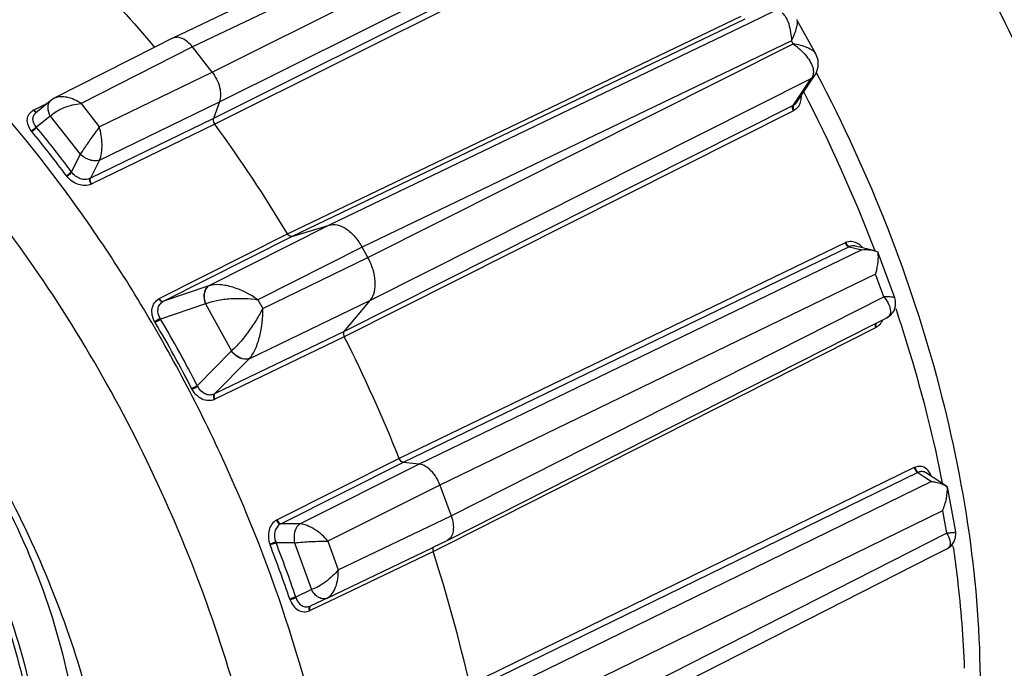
# Model space of a CAD drawing. Header units: millimetres. Extents: x 146 to 697, y 409 to 764.
# Tile 154 of 162: x 622 to 641, y 642 to 655. Entities that reach past the tile are written whole.
import ezdxf

# ---------------------------------------------------------------- set-up
doc = ezdxf.new("R2010")
doc.units = ezdxf.units.MM
doc.header["$LTSCALE"] = 65.395
doc.layers.get('0').update_dxf_attribs({"linetype": 'CONTINUOUS'})
for name, color, linetype in [('SP223_000_00_new_view_4_BL40', 7, 'CONTINUOUS'), ('SP223_018_00_new_view_4_BL38', 7, 'CONTINUOUS'), ('SP223_021_00_new_view_4_BL33', 7, 'CONTINUOUS')]:
    doc.layers.add(name, color=color, linetype=linetype)

# ---------------------------------------------------------------- blocks, each defined once
blk = doc.blocks.new('TC-9820353_3D')
at = {"layer": 'SP223_000_00_new_view_4_BL40', "color": 9, "linetype": 'Continuous'}
for points, knots in [([(24.475, 23.256), (24.799, 23.079), (25.447, 22.684), (26.384, 21.999), (27.302, 21.212), (28.504, 20.023), (29.898, 18.33), (31.339, 16.067), (32.519, 13.63), (33.254, 11.51), (33.671, 9.805), (33.96, 8.164), (34.05, 6.931), (34.042, 6.126)], [0, 0, 0, 0, 0.054282, 0.111088, 0.170242, 0.231506, 0.359081, 0.491087, 0.624346, 0.755576, 0.819475, 0.881729, 1, 1, 1, 1]), ([(24.255, 22.893), (24.905, 22.539), (25.85, 21.899), (27.022, 20.894), (28.199, 19.731), (29.563, 18.074), (30.974, 15.86), (32.129, 13.476), (32.984, 11.009), (33.508, 8.554), (33.627, 6.921), (33.62, 6.133)], [0, 0, 0, 0, 0.111008, 0.170173, 0.231447, 0.359043, 0.491071, 0.624352, 0.755603, 0.881709, 1, 1, 1, 1])]:
    blk.add_open_spline(points, degree=3, knots=knots, dxfattribs=at)
at = {"layer": 'SP223_018_00_new_view_4_BL38', "color": 7, "linetype": 'Continuous'}
for p, q in [((23.346, 18.767), (14.734, 14.657)), ((27.603, 14.344), (27.226, 15.027)), ((14.73, 14.655), (14.377, 14.476)), ((14.734, 14.657), (14.73, 14.655)), ((14.377, 14.476), (12.365, 13.454)), ((15.522, 13.98), (15.13, 14.481)), ((27.603, 14.344), (27.603, 14.344)), ((27.375, 13.6), (27.535, 13.838)), ((27.535, 13.838), (27.537, 13.841)), ((27.537, 13.841), (27.593, 13.925)), ((27.593, 13.925), (27.597, 13.93)), ((27.594, 13.925), (27.594, 13.925)), ((27.597, 13.931), (27.611, 13.954)), ((27.597, 13.93), (27.597, 13.931)), ((27.619, 13.961), (27.627, 13.946)), ((27.225, 13.376), (27.375, 13.6)), ((12.29, 13.406), (12.03, 13.193)), ((12.365, 13.454), (12.29, 13.406)), ((12.29, 13.406), (12.29, 13.406)), ((12.365, 13.454), (12.365, 13.454)), ((15.669, 13.381), (15.55, 13.053)), ((27.225, 13.376), (27.225, 13.376)), ((12.022, 13.187), (12.003, 13.171)), ((12.003, 13.171), (12.003, 13.171)), ((12.03, 13.193), (12.022, 13.187)), ((12.023, 13.186), (12.023, 13.186)), ((17.118, 10.69), (17.863, 10.918)), ((18.642, 10.267), (18.525, 10.478)), ((28.398, 10.499), (28.398, 10.5)), ((28.537, 10.465), (28.398, 10.5)), ((28.758, 10.411), (28.537, 10.465)), ((28.758, 10.411), (28.846, 10.382)), ((28.846, 10.382), (28.856, 10.365)), ((29.184, 9.462), (28.855, 10.365)), ((29.184, 9.462), (29.184, 9.462)), ((18.165, 8.792), (18.692, 9.416)), ((20.228, 4.609), (28.774, 8.935)), ((28.774, 8.935), (28.827, 8.961)), ((28.827, 8.961), (29.026, 9.062)), ((29.026, 9.062), (29.026, 9.062)), ((19.668, 6.138), (19.349, 6.171)), ((29.811, 5.963), (29.811, 5.963)), ((29.942, 5.877), (29.811, 5.963)), ((20.083, 5.719), (20.306, 5.104)), ((29.967, 5.861), (29.942, 5.877)), ((30.234, 5.686), (29.967, 5.861)), ((30.234, 5.686), (30.234, 5.686)), ((30.236, 5.683), (30.402, 4.782)), ((30.402, 4.782), (30.402, 4.782)), ((19.963, 4.482), (20.224, 4.607)), ((20.228, 4.609), (20.224, 4.607)), ((17.823, 3.457), (19.911, 4.458)), ((19.911, 4.458), (19.963, 4.482)), ((29.933, 4.296), (30.239, 4.452)), ((30.239, 4.452), (30.239, 4.452)), ((21.445, -0.021), (29.933, 4.296)), ((17.823, 3.457), (17.5, 3.304))]:
    blk.add_line(p, q, dxfattribs=at)
at = {"layer": 'SP223_018_00_new_view_4_BL38', "color": 9, "linetype": 'Continuous'}
for p, q in [((23.897, 18.666), (15.13, 14.481)), ((15.522, 13.98), (24.185, 18.299)), ((15.669, 13.381), (24.471, 17.77)), ((24.413, 17.475), (15.55, 13.053)), ((24.44, 17.359), (15.576, 12.938)), ((26.773, 15.196), (26.279, 14.958)), ((17.033, 10.743), (26.109, 15.1)), ((17.118, 10.69), (26.194, 15.047)), ((26.279, 14.958), (17.863, 10.918)), ((27.118, 14.603), (18.525, 10.478)), ((27.15, 14.544), (27.118, 14.603)), ((15.13, 14.481), (12.9, 13.349)), ((18.642, 10.267), (27.15, 14.544)), ((13.265, 12.882), (15.522, 13.98)), ((18.692, 9.416), (27.515, 13.852)), ((27.205, 13.39), (27.515, 13.852)), ((11.955, 13.221), (11.973, 13.23)), ((11.973, 13.23), (11.995, 13.241)), ((11.995, 13.241), (12.004, 13.246)), ((12.004, 13.246), (12.242, 13.367)), ((12.9, 13.349), (13.265, 12.882)), ((13.269, 12.214), (15.669, 13.381)), ((27.152, 13.312), (18.165, 8.792)), ((27.156, 13.204), (18.169, 8.685)), ((27.152, 13.312), (27.205, 13.39)), ((12.285, 13.097), (12.011, 12.874)), ((12.285, 13.097), (12.883, 12.335)), ((15.55, 13.053), (13.088, 11.857)), ((15.576, 12.938), (13.115, 11.741)), ((12.883, 12.335), (12.706, 11.987)), ((13.269, 12.214), (13.088, 11.857)), ((17.863, 10.918), (15.458, 9.704)), ((14.465, 9.447), (17.033, 10.743)), ((14.55, 9.394), (17.118, 10.69)), ((18.525, 10.478), (16.439, 9.425)), ((28.191, 10.565), (19.268, 6.25)), ((28.272, 10.486), (19.349, 6.171)), ((28.272, 10.486), (28.387, 10.457)), ((28.387, 10.457), (28.527, 10.423)), ((16.535, 9.251), (18.642, 10.267)), ((28.527, 10.423), (19.668, 6.138)), ((28.784, 10.418), (28.787, 10.41)), ((28.801, 9.936), (20.083, 5.719)), ((28.965, 9.486), (28.801, 9.936)), ((15.458, 9.704), (14.55, 9.394)), ((20.306, 5.104), (28.965, 9.486)), ((15.392, 9.343), (14.493, 9.035)), ((15.392, 9.343), (15.911, 8.401)), ((16.264, 8.245), (18.692, 9.416)), ((16.439, 9.425), (16.535, 9.251)), ((20.255, 4.546), (28.806, 8.873)), ((18.165, 8.792), (15.572, 7.542)), ((18.169, 8.685), (15.576, 7.434)), ((15.911, 8.401), (15.227, 7.705)), ((16.264, 8.245), (15.572, 7.542)), ((19.268, 6.25), (16.823, 5.024)), ((19.349, 6.171), (16.904, 4.945)), ((19.668, 6.138), (17.283, 4.943)), ((29.576, 6.067), (20.675, 1.726)), ((29.647, 5.968), (20.746, 1.628)), ((29.647, 5.968), (29.765, 5.891)), ((20.083, 5.719), (17.84, 4.595)), ((29.92, 5.79), (21.083, 1.477)), ((29.765, 5.891), (29.92, 5.79)), ((30.14, 5.205), (21.444, 0.961)), ((30.14, 5.205), (30.222, 4.759)), ((17.283, 4.943), (16.904, 4.945)), ((18.048, 4.023), (20.306, 5.104)), ((21.556, 0.352), (30.222, 4.759)), ((17.173, 4.564), (16.802, 4.566)), ((17.173, 4.564), (17.513, 3.628)), ((17.84, 4.595), (18.048, 4.023)), ((19.997, 4.416), (20.255, 4.546)), ((17.856, 3.389), (19.944, 4.389)), ((19.944, 4.389), (19.997, 4.416)), ((17.513, 3.628), (17.198, 3.479)), ((17.534, 3.234), (17.856, 3.389)), ((17.482, 3.209), (17.534, 3.234))]:
    blk.add_line(p, q, dxfattribs=at)
at = {"layer": 'SP223_018_00_new_view_4_BL38', "color": 7, "linetype": 'Continuous'}
for points in [[(27.611, 13.954), (27.655, 14.082), (27.65, 14.22), (27.604, 14.344)], [(29.026, 9.062), (29.108, 9.121), (29.17, 9.205), (29.201, 9.304), (29.198, 9.409), (29.184, 9.462)], [(30.239, 4.452), (30.32, 4.511), (30.374, 4.587), (30.402, 4.669), (30.407, 4.75), (30.402, 4.782)]]:
    blk.add_lwpolyline(points, dxfattribs=at)
at = {"layer": 'SP223_018_00_new_view_4_BL38', "color": 9, "linetype": 'Continuous'}
for centre, radius, start, end in [((27.315, 14.001), 0.249, 323.1845, 324.0111), ((27.409, 14.052), 0.224, 325.3554, 327.0621), ((26.9, 13.478), 0.409, 1.8465, 3.0109), ((-0.201, -0.681), 31.037, 20.954, 27.3398), ((12.051, 13.032), 0.212, 116.8939, 120.025), ((-5.693, -1.711), 22.938, 36.6655, 39.4806), ((-5.678, -1.7), 22.792, 36.6641, 39.482), ((12.903, 12.131), 0.372, 216.6728, 219.2302), ((13.031, 12.205), 0.391, 213.8795, 216.3495), ((28.276, 10.388), 0.197, 112.4429, 115.8128), ((28.356, 10.324), 0.182, 113.8145, 117.302), ((28.235, 10.218), 0.393, 39.0835, 47.4941), ((15.567, 9.374), 0.348, 107.4756, 108.2019), ((14.713, 9.165), 0.383, 207.9736, 210.6389), ((-7.144, -3.778), 25.019, 27.1704, 30.6318), ((14.824, 9.254), 0.396, 210.8922, 213.4689), ((-7.174, -3.794), 25.18, 27.1722, 30.63), ((28.661, 9.145), 0.309, 313.2069, 315.1828), ((15.981, 8.508), 0.386, 317.1166, 317.7938), ((15.474, 7.737), 0.219, 293.5888, 296.745), ((15.489, 7.615), 0.201, 292.4451, 295.7448), ((29.667, 5.88), 0.208, 112.8397, 116.011), ((29.741, 5.796), 0.196, 115.2595, 118.4919), ((17.039, 4.66), 0.382, 198.7765, 201.3184), ((17.168, 4.729), 0.4, 201.5594, 204.0168), ((-6.142, -4.389), 24.63, 18.6275, 21.3205), ((-6.114, -4.377), 24.472, 18.6261, 21.3219), ((6.197, 0.987), 24.408, 8.172, 8.2955), ((17.394, 3.393), 0.204, 292.3335, 295.6054), ((17.404, 3.504), 0.222, 292.4718, 295.595)]:
    blk.add_arc(centre, radius, start, end, dxfattribs=at)
at = {"layer": 'SP223_018_00_new_view_4_BL38', "color": 7, "linetype": 'Continuous'}
for centre, radius, start, end in [((-8.487, -4.614), 29.784, 31.0377, 36.1068), ((-9.741, -5.379), 31.253, 21.8454, 26.7439), ((-7.305, -4.523), 28.67, 12.5887, 18.1095)]:
    blk.add_arc(centre, radius, start, end, dxfattribs=at)
at = {"layer": 'SP223_018_00_new_view_4_BL38', "color": 9, "linetype": 'Continuous'}
for points, knots in [([(14.585, 8.5), (14.017, 9.51), (12.788, 11.435), (10.673, 14.022), (8.377, 16.193), (6.702, 17.362), (5.854, 17.845)], [0, 0, 0, 0, 0.268863, 0.528528, 0.773608, 1, 1, 1, 1]), ([(26.93, 15.161), (26.96, 15.136), (27.014, 15.066), (27.091, 14.88), (27.113, 14.717), (27.118, 14.603)], [0, 0, 0, 0, 0.194801, 0.429642, 1, 1, 1, 1]), ([(27.118, 14.603), (27.14, 14.649), (27.179, 14.734), (27.221, 14.854), (27.241, 14.949), (27.237, 15.007), (27.226, 15.027)], [0, 0, 0, 0, 0.342979, 0.630256, 0.850781, 1, 1, 1, 1]), ([(27.603, 14.344), (27.589, 14.37), (27.538, 14.418), (27.388, 14.496), (27.25, 14.528), (27.15, 14.544)], [0, 0, 0, 0, 0.174506, 0.402295, 1, 1, 1, 1]), ([(27.15, 14.544), (27.249, 14.474), (27.414, 14.328), (27.534, 14.131), (27.551, 14.035)], [0, 0, 0, 0, 0.55516, 1, 1, 1, 1]), ([(16.929, -4.918), (16.937, -4.101), (16.842, -2.418), (16.251, 1.036), (14.796, 5.355), (12.147, 10.108), (9.814, 12.886), (8.536, 14.085)], [0, 0, 0, 0, 0.115174, 0.236933, 0.493103, 0.753018, 1, 1, 1, 1]), ([(27.551, 14.035), (27.552, 14.027), (27.557, 13.994), (27.556, 13.96), (27.551, 13.935)], [0, 0, 0, 0, 0.262155, 1, 1, 1, 1]), ([(12.29, 13.405), (12.272, 13.391), (12.242, 13.349), (12.223, 13.238), (12.255, 13.15), (12.285, 13.097)], [0, 0, 0, 0, 0.209942, 0.444325, 1, 1, 1, 1]), ([(12.9, 13.349), (12.814, 13.407), (12.644, 13.491), (12.44, 13.492), (12.365, 13.454)], [0, 0, 0, 0, 0.551567, 1, 1, 1, 1]), ([(27.309, 13.491), (27.309, 13.479), (27.309, 13.431), (27.299, 13.383), (27.286, 13.35)], [0, 0, 0, 0, 0.258741, 1, 1, 1, 1]), ([(11.903, 12.804), (11.876, 12.839), (11.834, 12.913), (11.816, 13.035), (11.854, 13.147), (11.913, 13.197), (11.945, 13.216)], [0, 0, 0, 0, 0.279836, 0.531171, 0.763419, 1, 1, 1, 1]), ([(11.945, 13.216), (11.949, 13.21), (11.966, 13.194), (11.988, 13.181), (12.005, 13.181)], [0, 0, 0, 0, 0.291797, 1, 1, 1, 1]), ([(11.955, 13.221), (11.96, 13.216), (11.976, 13.199), (11.999, 13.186), (12.015, 13.186)], [0, 0, 0, 0, 0.292175, 1, 1, 1, 1]), ([(12.285, 13.097), (12.32, 13.134), (12.408, 13.2), (12.559, 13.275), (12.727, 13.327), (12.843, 13.346), (12.9, 13.349)], [0, 0, 0, 0, 0.223902, 0.481393, 0.747511, 1, 1, 1, 1]), ([(27.156, 13.204), (27.151, 13.213), (27.138, 13.247), (27.135, 13.292), (27.152, 13.312)], [0, 0, 0, 0, 0.297466, 1, 1, 1, 1]), ([(27.162, 13.317), (27.157, 13.311), (27.142, 13.276), (27.153, 13.235), (27.166, 13.209)], [0, 0, 0, 0, 0.202868, 1, 1, 1, 1]), ([(27.225, 13.376), (27.221, 13.369), (27.204, 13.346), (27.181, 13.327), (27.162, 13.317)], [0, 0, 0, 0, 0.257789, 1, 1, 1, 1]), ([(27.286, 13.35), (27.274, 13.32), (27.242, 13.265), (27.193, 13.224), (27.166, 13.209)], [0, 0, 0, 0, 0.510702, 1, 1, 1, 1]), ([(12.001, 12.886), (11.965, 12.928), (11.926, 13.009), (11.95, 13.115), (11.983, 13.155), (12.003, 13.171)], [0, 0, 0, 0, 0.523142, 0.759927, 1, 1, 1, 1]), ([(15.55, 13.053), (15.547, 13.045), (15.541, 13.005), (15.557, 12.963), (15.576, 12.938)], [0, 0, 0, 0, 0.215191, 1, 1, 1, 1]), ([(11.903, 12.804), (11.922, 12.814), (11.957, 12.839), (11.988, 12.869), (12.001, 12.886)], [0, 0, 0, 0, 0.504514, 1, 1, 1, 1]), ([(11.913, 12.791), (11.933, 12.801), (11.968, 12.826), (11.999, 12.856), (12.011, 12.874)], [0, 0, 0, 0, 0.505507, 1, 1, 1, 1]), ([(13.265, 12.882), (13.235, 12.84), (13.152, 12.728), (13.025, 12.545), (12.928, 12.404), (12.883, 12.335)], [0, 0, 0, 0, 0.231029, 0.629232, 1, 1, 1, 1]), ([(13.269, 12.213), (13.289, 12.26), (13.315, 12.368), (13.328, 12.594), (13.301, 12.771), (13.265, 12.882)], [0, 0, 0, 0, 0.225066, 0.484038, 1, 1, 1, 1]), ([(13.269, 12.214), (13.241, 12.203), (13.174, 12.198), (13.036, 12.224), (12.937, 12.284), (12.883, 12.335)], [0, 0, 0, 0, 0.215019, 0.467589, 1, 1, 1, 1]), ([(12.605, 11.909), (12.624, 11.919), (12.66, 11.942), (12.692, 11.971), (12.706, 11.987)], [0, 0, 0, 0, 0.507897, 1, 1, 1, 1]), ([(12.615, 11.896), (12.634, 11.905), (12.67, 11.929), (12.702, 11.957), (12.716, 11.973)], [0, 0, 0, 0, 0.506926, 1, 1, 1, 1]), ([(13.104, 11.736), (13.026, 11.702), (12.827, 11.709), (12.674, 11.822), (12.615, 11.896)], [0, 0, 0, 0, 0.47267, 1, 1, 1, 1]), ([(13.077, 11.852), (13.049, 11.838), (12.983, 11.824), (12.847, 11.847), (12.758, 11.916), (12.716, 11.973)], [0, 0, 0, 0, 0.231095, 0.479688, 1, 1, 1, 1]), ([(13.104, 11.736), (13.097, 11.745), (13.078, 11.78), (13.068, 11.824), (13.077, 11.852)], [0, 0, 0, 0, 0.274822, 1, 1, 1, 1]), ([(13.115, 11.741), (13.108, 11.75), (13.088, 11.785), (13.078, 11.83), (13.088, 11.857)], [0, 0, 0, 0, 0.275302, 1, 1, 1, 1]), ([(17.118, 10.69), (17.111, 10.688), (17.075, 10.688), (17.047, 10.719), (17.033, 10.743)], [0, 0, 0, 0, 0.198636, 1, 1, 1, 1]), ([(28.191, 10.565), (28.195, 10.554), (28.212, 10.521), (28.245, 10.488), (28.272, 10.486)], [0, 0, 0, 0, 0.28862, 1, 1, 1, 1]), ([(28.429, 10.557), (28.394, 10.576), (28.316, 10.599), (28.236, 10.585), (28.201, 10.57)], [0, 0, 0, 0, 0.511058, 1, 1, 1, 1]), ([(28.201, 10.57), (28.205, 10.559), (28.222, 10.526), (28.255, 10.493), (28.282, 10.49)], [0, 0, 0, 0, 0.288062, 1, 1, 1, 1]), ([(28.398, 10.5), (28.388, 10.502), (28.349, 10.509), (28.308, 10.502), (28.282, 10.49)], [0, 0, 0, 0, 0.259632, 1, 1, 1, 1]), ([(15.458, 9.704), (15.434, 9.691), (15.39, 9.647), (15.358, 9.556), (15.356, 9.449), (15.375, 9.377), (15.389, 9.342)], [0, 0, 0, 0, 0.207392, 0.44512, 0.714111, 1, 1, 1, 1]), ([(15.462, 9.706), (15.438, 9.693), (15.394, 9.649), (15.362, 9.557), (15.36, 9.45), (15.378, 9.378), (15.392, 9.343)], [0, 0, 0, 0, 0.207429, 0.445467, 0.714551, 1, 1, 1, 1]), ([(16.439, 9.425), (16.287, 9.533), (16.036, 9.661), (15.696, 9.734), (15.532, 9.727), (15.462, 9.706)], [0, 0, 0, 0, 0.53884, 0.790372, 1, 1, 1, 1]), ([(29.184, 9.462), (29.183, 9.464), (29.176, 9.468), (29.156, 9.474), (29.113, 9.48), (29.046, 9.484), (28.994, 9.485), (28.965, 9.486)], [0, 0, 0, 0, 0.033188, 0.092922, 0.296891, 0.604762, 1, 1, 1, 1]), ([(28.965, 9.486), (28.998, 9.446), (29.052, 9.365), (29.1, 9.242), (29.099, 9.144), (29.065, 9.088), (29.039, 9.069), (29.026, 9.062)], [0, 0, 0, 0, 0.326377, 0.598278, 0.810795, 0.904492, 1, 1, 1, 1]), ([(14.375, 8.985), (14.352, 9.027), (14.319, 9.113), (14.315, 9.248), (14.36, 9.367), (14.421, 9.422), (14.455, 9.441)], [0, 0, 0, 0, 0.276339, 0.534469, 0.772197, 1, 1, 1, 1]), ([(14.484, 9.05), (14.45, 9.107), (14.421, 9.21), (14.467, 9.332), (14.514, 9.373), (14.54, 9.388)], [0, 0, 0, 0, 0.524479, 0.764585, 1, 1, 1, 1]), ([(14.54, 9.388), (14.533, 9.386), (14.497, 9.387), (14.469, 9.418), (14.455, 9.441)], [0, 0, 0, 0, 0.197708, 1, 1, 1, 1]), ([(14.465, 9.447), (14.47, 9.438), (14.49, 9.411), (14.527, 9.387), (14.55, 9.394)], [0, 0, 0, 0, 0.310757, 1, 1, 1, 1]), ([(15.392, 9.343), (15.464, 9.375), (15.631, 9.42), (15.894, 9.453), (16.169, 9.456), (16.352, 9.439), (16.439, 9.425)], [0, 0, 0, 0, 0.223383, 0.483632, 0.749781, 1, 1, 1, 1]), ([(16.535, 9.251), (16.497, 9.174), (16.408, 9.018), (16.257, 8.791), (16.092, 8.58), (15.972, 8.454), (15.911, 8.401)], [0, 0, 0, 0, 0.243537, 0.508391, 0.771693, 1, 1, 1, 1]), ([(16.267, 8.249), (16.318, 8.305), (16.402, 8.452), (16.513, 8.786), (16.542, 9.065), (16.535, 9.251)], [0, 0, 0, 0, 0.216078, 0.471856, 1, 1, 1, 1]), ([(29.204, 9.249), (29.301, 8.959), (29.667, 7.81), (29.962, 6.639), (30.136, 5.756)], [0, 0, 0, 0, 0.253878, 1, 1, 1, 1]), ([(14.484, 9.05), (14.476, 9.045), (14.441, 9.021), (14.404, 9), (14.375, 8.985)], [0, 0, 0, 0, 0.226779, 1, 1, 1, 1]), ([(14.493, 9.035), (14.485, 9.03), (14.45, 9.006), (14.413, 8.985), (14.384, 8.97)], [0, 0, 0, 0, 0.225589, 1, 1, 1, 1]), ([(28.806, 8.873), (28.803, 8.881), (28.796, 8.907), (28.797, 8.938), (28.808, 8.954)], [0, 0, 0, 0, 0.290779, 1, 1, 1, 1]), ([(28.816, 8.879), (28.813, 8.886), (28.807, 8.912), (28.807, 8.942), (28.817, 8.958)], [0, 0, 0, 0, 0.289359, 1, 1, 1, 1]), ([(18.165, 8.792), (18.16, 8.787), (18.145, 8.752), (18.156, 8.711), (18.169, 8.685)], [0, 0, 0, 0, 0.201665, 1, 1, 1, 1]), ([(18.336, -4.949), (18.347, -3.856), (18.181, -1.594), (17.451, 1.809), (16.26, 5.225), (15.188, 7.428), (14.585, 8.5)], [0, 0, 0, 0, 0.232391, 0.480356, 0.738369, 1, 1, 1, 1]), ([(16.264, 8.245), (16.207, 8.223), (16.098, 8.241), (15.985, 8.313), (15.932, 8.368), (15.909, 8.399)], [0, 0, 0, 0, 0.446927, 0.719362, 1, 1, 1, 1]), ([(16.267, 8.249), (16.21, 8.226), (16.101, 8.244), (15.987, 8.316), (15.934, 8.371), (15.911, 8.401)], [0, 0, 0, 0, 0.447428, 0.719867, 1, 1, 1, 1]), ([(15.227, 7.705), (15.219, 7.701), (15.182, 7.68), (15.144, 7.661), (15.114, 7.647)], [0, 0, 0, 0, 0.224801, 1, 1, 1, 1]), ([(15.235, 7.689), (15.227, 7.684), (15.19, 7.664), (15.152, 7.645), (15.122, 7.631)], [0, 0, 0, 0, 0.225991, 1, 1, 1, 1]), ([(15.561, 7.537), (15.534, 7.525), (15.47, 7.513), (15.341, 7.547), (15.266, 7.628), (15.235, 7.689)], [0, 0, 0, 0, 0.232057, 0.475023, 1, 1, 1, 1]), ([(15.566, 7.429), (15.529, 7.414), (15.445, 7.399), (15.317, 7.432), (15.204, 7.513), (15.146, 7.589), (15.122, 7.631)], [0, 0, 0, 0, 0.225627, 0.466923, 0.727468, 1, 1, 1, 1]), ([(15.561, 7.537), (15.557, 7.531), (15.542, 7.496), (15.552, 7.456), (15.566, 7.429)], [0, 0, 0, 0, 0.20115, 1, 1, 1, 1]), ([(15.572, 7.542), (15.568, 7.536), (15.552, 7.501), (15.563, 7.461), (15.576, 7.434)], [0, 0, 0, 0, 0.200746, 1, 1, 1, 1]), ([(19.349, 6.171), (19.341, 6.172), (19.304, 6.186), (19.279, 6.221), (19.268, 6.25)], [0, 0, 0, 0, 0.206043, 1, 1, 1, 1]), ([(29.576, 6.067), (29.578, 6.056), (29.591, 6.017), (29.619, 5.98), (29.647, 5.968)], [0, 0, 0, 0, 0.26631, 1, 1, 1, 1]), ([(29.853, 6.009), (29.822, 6.046), (29.734, 6.105), (29.63, 6.091), (29.586, 6.072)], [0, 0, 0, 0, 0.504586, 1, 1, 1, 1]), ([(29.586, 6.072), (29.589, 6.061), (29.601, 6.022), (29.629, 5.986), (29.657, 5.973)], [0, 0, 0, 0, 0.2659, 1, 1, 1, 1]), ([(29.811, 5.963), (29.789, 5.977), (29.736, 5.996), (29.681, 5.985), (29.657, 5.973)], [0, 0, 0, 0, 0.501792, 1, 1, 1, 1]), ([(29.918, 5.893), (29.914, 5.904), (29.898, 5.946), (29.875, 5.984), (29.853, 6.009)], [0, 0, 0, 0, 0.261341, 1, 1, 1, 1]), ([(16.812, 5.019), (16.777, 4.999), (16.712, 4.94), (16.636, 4.775), (16.646, 4.626), (16.677, 4.537)], [0, 0, 0, 0, 0.226704, 0.472121, 1, 1, 1, 1]), ([(16.893, 4.94), (16.866, 4.925), (16.816, 4.882), (16.759, 4.758), (16.77, 4.647), (16.796, 4.582)], [0, 0, 0, 0, 0.23103, 0.476262, 1, 1, 1, 1]), ([(16.812, 5.019), (16.816, 5.009), (16.834, 4.975), (16.866, 4.943), (16.893, 4.94)], [0, 0, 0, 0, 0.288483, 1, 1, 1, 1]), ([(16.823, 5.024), (16.827, 5.014), (16.844, 4.981), (16.877, 4.948), (16.904, 4.945)], [0, 0, 0, 0, 0.289053, 1, 1, 1, 1]), ([(17.283, 4.943), (17.258, 4.928), (17.164, 4.824), (17.151, 4.669), (17.173, 4.564)], [0, 0, 0, 0, 0.213862, 1, 1, 1, 1]), ([(17.84, 4.595), (17.765, 4.687), (17.631, 4.807), (17.433, 4.911), (17.331, 4.94), (17.283, 4.943)], [0, 0, 0, 0, 0.531959, 0.785822, 1, 1, 1, 1]), ([(30.402, 4.782), (30.403, 4.777), (30.391, 4.77), (30.376, 4.767), (30.344, 4.762), (30.293, 4.759), (30.248, 4.759), (30.222, 4.759)], [0, 0, 0, 0, 0.081564, 0.16415, 0.276713, 0.587166, 1, 1, 1, 1]), ([(30.222, 4.759), (30.24, 4.73), (30.268, 4.674), (30.293, 4.592), (30.296, 4.52), (30.276, 4.481), (30.262, 4.468)], [0, 0, 0, 0, 0.327061, 0.60046, 0.819066, 1, 1, 1, 1]), ([(16.677, 4.537), (16.686, 4.541), (16.725, 4.559), (16.765, 4.574), (16.796, 4.582)], [0, 0, 0, 0, 0.242352, 1, 1, 1, 1]), ([(16.683, 4.521), (16.692, 4.526), (16.731, 4.543), (16.771, 4.558), (16.802, 4.566)], [0, 0, 0, 0, 0.242887, 1, 1, 1, 1]), ([(17.173, 4.564), (17.282, 4.576), (17.452, 4.588), (17.675, 4.595), (17.787, 4.596), (17.84, 4.595)], [0, 0, 0, 0, 0.495943, 0.7616, 1, 1, 1, 1]), ([(19.963, 4.483), (19.95, 4.477), (19.931, 4.442), (19.938, 4.408), (19.944, 4.389)], [0, 0, 0, 0, 0.417964, 1, 1, 1, 1]), ([(30.358, 4.457), (30.387, 4.254), (30.491, 3.456), (30.554, 2.653), (30.576, 2.053)], [0, 0, 0, 0, 0.254957, 1, 1, 1, 1]), ([(18.048, 4.023), (18.013, 3.979), (17.933, 3.895), (17.799, 3.783), (17.659, 3.69), (17.56, 3.644), (17.513, 3.628)], [0, 0, 0, 0, 0.25021, 0.517571, 0.777099, 1, 1, 1, 1]), ([(17.823, 3.457), (17.906, 3.497), (18.029, 3.696), (18.052, 3.905), (18.048, 4.023)], [0, 0, 0, 0, 0.439639, 1, 1, 1, 1]), ([(17.823, 3.457), (17.799, 3.446), (17.739, 3.437), (17.651, 3.468), (17.57, 3.534), (17.53, 3.595), (17.513, 3.628)], [0, 0, 0, 0, 0.207493, 0.441479, 0.709212, 1, 1, 1, 1]), ([(17.076, 3.439), (17.086, 3.443), (17.125, 3.46), (17.166, 3.473), (17.198, 3.479)], [0, 0, 0, 0, 0.242199, 1, 1, 1, 1]), ([(17.082, 3.423), (17.091, 3.428), (17.13, 3.444), (17.171, 3.457), (17.203, 3.463)], [0, 0, 0, 0, 0.241658, 1, 1, 1, 1]), ([(17.082, 3.423), (17.098, 3.38), (17.141, 3.3), (17.239, 3.213), (17.357, 3.175), (17.436, 3.19), (17.472, 3.205)], [0, 0, 0, 0, 0.278026, 0.534081, 0.769743, 1, 1, 1, 1]), ([(17.203, 3.463), (17.223, 3.402), (17.281, 3.314), (17.402, 3.276), (17.462, 3.288), (17.489, 3.299)], [0, 0, 0, 0, 0.522825, 0.761422, 1, 1, 1, 1]), ([(17.472, 3.205), (17.466, 3.223), (17.459, 3.258), (17.477, 3.293), (17.489, 3.299)], [0, 0, 0, 0, 0.582771, 1, 1, 1, 1]), ([(17.482, 3.209), (17.476, 3.228), (17.47, 3.263), (17.488, 3.298), (17.5, 3.304)], [0, 0, 0, 0, 0.583336, 1, 1, 1, 1])]:
    blk.add_open_spline(points, degree=3, knots=knots, dxfattribs=at)
at = {"layer": 'SP223_018_00_new_view_4_BL38', "color": 7, "linetype": 'Continuous'}
for points, knots in [([(12.577, 16.395), (12.732, 16.245), (13.356, 15.629), (13.946, 14.979), (14.372, 14.473)], [0, 0, 0, 0, 0.245576, 1, 1, 1, 1]), ([(15.13, 14.481), (15.101, 14.518), (15.039, 14.582), (14.935, 14.651), (14.83, 14.682), (14.762, 14.67), (14.734, 14.657)], [0, 0, 0, 0, 0.304484, 0.573502, 0.801562, 1, 1, 1, 1]), ([(15.522, 13.98), (15.593, 13.89), (15.69, 13.697), (15.703, 13.472), (15.669, 13.381)], [0, 0, 0, 0, 0.539462, 1, 1, 1, 1]), ([(27.627, 13.946), (28.153, 12.946), (29.089, 10.903), (30.125, 7.749), (30.758, 4.609), (30.901, 2.523), (30.891, 1.511)], [0, 0, 0, 0, 0.261274, 0.51834, 0.766, 1, 1, 1, 1]), ([(5.986, 12.063), (6.538, 11.675), (7.617, 10.782), (9.083, 9.204), (10.412, 7.388), (11.561, 5.393), (12.494, 3.282), (13.18, 1.122), (13.598, -1.015), (13.691, -2.432), (13.684, -3.118)], [0, 0, 0, 0, 0.115012, 0.2378, 0.366231, 0.497747, 0.629572, 0.758908, 0.883131, 1, 1, 1, 1]), ([(17.863, 10.918), (17.915, 10.934), (18.041, 10.932), (18.222, 10.843), (18.391, 10.687), (18.484, 10.552), (18.525, 10.478)], [0, 0, 0, 0, 0.193611, 0.425498, 0.698902, 1, 1, 1, 1]), ([(18.692, 9.416), (18.774, 9.514), (18.808, 9.747), (18.75, 10.034), (18.684, 10.191), (18.642, 10.267)], [0, 0, 0, 0, 0.432167, 0.707379, 1, 1, 1, 1]), ([(28.527, 10.423), (28.584, 10.431), (28.663, 10.43), (28.739, 10.416), (28.758, 10.411)], [0, 0, 0, 0, 0.74664, 1, 1, 1, 1]), ([(28.801, 9.936), (28.809, 9.963), (28.837, 10.065), (28.854, 10.17), (28.856, 10.248)], [0, 0, 0, 0, 0.264386, 1, 1, 1, 1]), ([(28.856, 10.248), (28.857, 10.259), (28.857, 10.304), (28.853, 10.349), (28.846, 10.382)], [0, 0, 0, 0, 0.264735, 1, 1, 1, 1]), ([(20.083, 5.719), (20.044, 5.825), (19.939, 6.001), (19.757, 6.128), (19.668, 6.138)], [0, 0, 0, 0, 0.557089, 1, 1, 1, 1]), ([(29.92, 5.79), (29.947, 5.788), (30.057, 5.772), (30.164, 5.732), (30.234, 5.686)], [0, 0, 0, 0, 0.247654, 1, 1, 1, 1]), ([(30.14, 5.205), (30.174, 5.284), (30.226, 5.441), (30.242, 5.608), (30.234, 5.686)], [0, 0, 0, 0, 0.522249, 1, 1, 1, 1]), ([(20.306, 5.104), (20.325, 5.053), (20.352, 4.951), (20.354, 4.805), (20.317, 4.682), (20.259, 4.625), (20.228, 4.609)], [0, 0, 0, 0, 0.305025, 0.576573, 0.80483, 1, 1, 1, 1])]:
    blk.add_open_spline(points, degree=3, knots=knots, dxfattribs=at)
at = {"layer": 'SP223_018_00_new_view_4_BL38', "color": 9, "linetype": 'Continuous'}
for points in [[(27.515, 13.852), (27.546, 13.87), (27.574, 13.895), (27.594, 13.925)], [(27.551, 13.935), (27.546, 13.907), (27.534, 13.878), (27.517, 13.855)], [(27.517, 13.855), (27.547, 13.872), (27.574, 13.896), (27.593, 13.925)], [(27.162, 13.317), (27.159, 13.315), (27.156, 13.313), (27.152, 13.312)], [(27.166, 13.209), (27.163, 13.207), (27.16, 13.205), (27.156, 13.204)], [(12.005, 13.181), (12.01, 13.181), (12.015, 13.182), (12.019, 13.183)], [(12.015, 13.186), (12.018, 13.186), (12.021, 13.187), (12.023, 13.187)], [(12.011, 12.874), (12.008, 12.878), (12.004, 12.882), (12.001, 12.886)], [(11.913, 12.791), (11.91, 12.796), (11.906, 12.8), (11.903, 12.804)], [(13.088, 11.857), (13.085, 11.855), (13.081, 11.853), (13.077, 11.852)], [(13.115, 11.741), (13.111, 11.74), (13.107, 11.738), (13.104, 11.737)], [(28.5, 10.507), (28.478, 10.527), (28.455, 10.544), (28.429, 10.557)], [(14.455, 9.441), (14.458, 9.443), (14.461, 9.445), (14.465, 9.447)], [(14.54, 9.388), (14.543, 9.39), (14.547, 9.392), (14.55, 9.394)], [(28.806, 8.873), (28.809, 8.875), (28.812, 8.877), (28.816, 8.879)], [(28.816, 8.879), (28.836, 8.89), (28.855, 8.904), (28.872, 8.92)], [(28.88, 8.928), (28.892, 8.94), (28.903, 8.953), (28.913, 8.967)], [(28.913, 8.967), (28.925, 8.984), (28.936, 9.002), (28.945, 9.021)], [(15.235, 7.689), (15.232, 7.694), (15.23, 7.7), (15.227, 7.705)], [(15.122, 7.631), (15.12, 7.636), (15.117, 7.641), (15.114, 7.647)], [(16.823, 5.024), (16.819, 5.023), (16.816, 5.021), (16.812, 5.019)], [(16.904, 4.945), (16.9, 4.944), (16.896, 4.942), (16.893, 4.94)], [(30.262, 4.468), (30.255, 4.461), (30.247, 4.456), (30.239, 4.452)], [(17.076, 3.439), (17.078, 3.434), (17.08, 3.428), (17.082, 3.423)], [(17.198, 3.479), (17.199, 3.473), (17.201, 3.468), (17.203, 3.463)]]:
    blk.add_open_spline(points, degree=3, dxfattribs=at)
at = {"layer": 'SP223_021_00_new_view_4_BL33', "color": 7, "linetype": 'Continuous'}
for points in [[(3.246, 10.49), (3.461, 10.596), (3.927, 10.758), (4.681, 10.835), (5.478, 10.746), (6.617, 10.403), (8.054, 9.559), (9.619, 8.078), (10.981, 6.2), (12.039, 4.067), (12.713, 1.844), (12.879, 0.331), (12.872, -0.394)], [(2.523, 10.134), (2.738, 10.24), (3.204, 10.402), (3.957, 10.478), (4.754, 10.39), (5.894, 10.047), (7.331, 9.203), (8.895, 7.722), (10.258, 5.844), (11.316, 3.711), (11.989, 1.488), (12.156, -0.025), (12.149, -0.75)], [(2.597, 9.982), (2.808, 10.086), (3.265, 10.245), (4.004, 10.32), (4.785, 10.234), (5.902, 9.897), (7.31, 9.07), (8.843, 7.618), (10.179, 5.778), (11.216, 3.687), (11.876, 1.508), (12.039, 0.025), (12.032, -0.685)]]:
    blk.add_open_spline(points, degree=3, knots=[0, 0, 0, 0, 0.043638, 0.088845, 0.13692, 0.188739, 0.304698, 0.436303, 0.57876, 0.725156, 0.867887, 1, 1, 1, 1], dxfattribs=at)

msp = doc.modelspace()

# ---------------------------------------------------------------- block references
msp.add_blockref('TC-9820353_3D', (610, 640))

doc.saveas('drawing.dxf')
